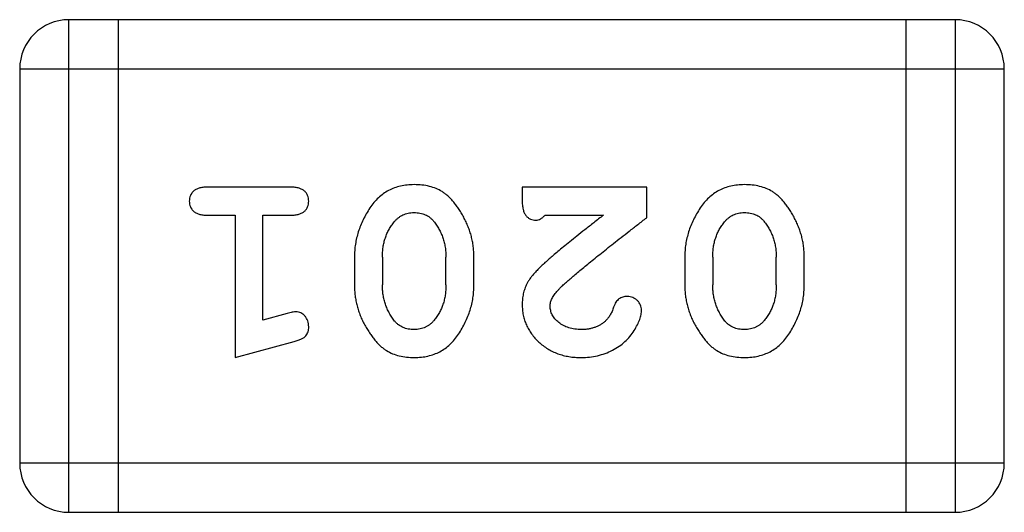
# Model space of a CAD drawing. Header units: millimetres. Extents: x 556 to 717, y 170 to 290.
# Tile 127 of 167: x 627.215 to 627.824, y 271.444 to 271.748. Entities that reach past the tile are written whole.
import ezdxf

# ---------------------------------------------------------------- set-up
doc = ezdxf.new("R2010")
doc.units = ezdxf.units.MM
doc.header["$LTSCALE"] = 30.734
doc.layers.get('0').update_dxf_attribs({"linetype": 'CONTINUOUS'})

msp = doc.modelspace()

# ---------------------------------------------------------------- linework, layer by layer
at = {"linetype": 'Continuous'}
for p, q in [((627.24522, 271.4436), (627.24522, 271.7484)), ((627.79386, 271.7484), (627.24522, 271.7484)), ((627.2757, 271.7484), (627.2757, 271.4436)), ((627.76338, 271.7484), (627.76338, 271.4436)), ((627.79386, 271.7484), (627.79386, 271.4436)), ((627.21474, 271.71792), (627.21474, 271.47408)), ((627.21474, 271.71792), (627.82434, 271.71792)), ((627.82434, 271.47408), (627.82434, 271.71792)), ((627.38268, 271.64477), (627.33076, 271.64477)), ((627.52583, 271.64477), (627.52583, 271.63691)), ((627.60292, 271.64477), (627.52583, 271.64477)), ((627.60292, 271.62589), (627.60292, 271.64477)), ((627.33076, 271.62747), (627.34807, 271.62747)), ((627.34807, 271.62747), (627.34807, 271.53937)), ((627.36537, 271.5625), (627.36537, 271.62747)), ((627.36537, 271.62747), (627.38268, 271.62747)), ((627.53999, 271.62747), (627.57618, 271.62747)), ((627.42201, 271.60173), (627.42201, 271.58398)), ((627.43931, 271.60146), (627.43931, 271.58425)), ((627.47864, 271.58425), (627.47864, 271.60146)), ((627.49594, 271.58398), (627.49594, 271.60173)), ((627.62652, 271.60173), (627.62652, 271.58398)), ((627.64382, 271.60146), (627.64382, 271.58425)), ((627.68315, 271.58425), (627.68315, 271.60146)), ((627.70046, 271.58398), (627.70046, 271.60173)), ((627.38039, 271.56665), (627.36537, 271.5625)), ((627.34807, 271.53937), (627.38464, 271.54925)), ((627.82434, 271.47408), (627.21474, 271.47408)), ((627.24522, 271.4436), (627.79386, 271.4436))]:
    msp.add_line(p, q, dxfattribs=at)
for centre, start, end in [((627.24522, 271.71792), 90, 180), ((627.79386, 271.71792), 0, 90), ((627.24522, 271.47408), 180, 270), ((627.79386, 271.47408), 270, 0)]:
    msp.add_arc(centre, 0.03048, start, end, dxfattribs=at)
for points, knots in [([(627.33076, 271.64477), (627.32987, 271.64475), (627.32818, 271.64471), (627.32586, 271.64424), (627.3239, 271.64353), (627.32236, 271.64243), (627.32118, 271.64111), (627.32036, 271.6396), (627.31985, 271.63791), (627.31978, 271.63673), (627.31975, 271.63612)], [0, 0, 0, 0, 0.169012, 0.317488, 0.445429, 0.560977, 0.67065, 0.776666, 0.88492, 1, 1, 1, 1]), ([(627.39369, 271.63612), (627.39366, 271.63673), (627.39359, 271.63791), (627.39309, 271.6396), (627.39225, 271.6411), (627.39111, 271.64245), (627.38954, 271.64352), (627.38758, 271.64424), (627.38526, 271.64471), (627.38357, 271.64475), (627.38268, 271.64477)], [0, 0, 0, 0, 0.115051, 0.223278, 0.329269, 0.437893, 0.554681, 0.682591, 0.83103, 1, 1, 1, 1]), ([(627.4589, 271.64634), (627.45746, 271.64631), (627.45464, 271.64623), (627.45055, 271.64552), (627.44671, 271.6444), (627.44314, 271.64281), (627.43981, 271.64078), (627.43677, 271.63826), (627.43396, 271.63532), (627.43151, 271.63193), (627.42932, 271.62833), (627.42736, 271.62466), (627.42571, 271.62094), (627.42434, 271.61718), (627.42332, 271.61337), (627.42254, 271.60953), (627.42209, 271.60564), (627.42204, 271.60303), (627.42201, 271.60173)], [0, 0, 0, 0, 0.067217, 0.131051, 0.19272, 0.252824, 0.312745, 0.373449, 0.436041, 0.501494, 0.567761, 0.632087, 0.695096, 0.757109, 0.817993, 0.878657, 0.939311, 1, 1, 1, 1]), ([(627.49594, 271.60173), (627.49593, 271.6028), (627.49589, 271.60493), (627.49558, 271.60811), (627.4951, 271.61124), (627.4944, 271.61433), (627.49353, 271.61738), (627.49239, 271.62036), (627.49114, 271.62333), (627.48966, 271.62621), (627.48808, 271.62895), (627.48646, 271.63149), (627.48481, 271.6338), (627.48317, 271.63591), (627.48147, 271.63777), (627.47977, 271.63944), (627.47804, 271.64086), (627.47567, 271.64246), (627.47249, 271.64406), (627.4683, 271.64538), (627.46373, 271.6462), (627.46054, 271.6463), (627.4589, 271.64634)], [0, 0, 0, 0, 0.049886, 0.09882, 0.148132, 0.19689, 0.246038, 0.295176, 0.345305, 0.395692, 0.445312, 0.491875, 0.535813, 0.577009, 0.616081, 0.652689, 0.687585, 0.720206, 0.785062, 0.85223, 0.923759, 1, 1, 1, 1]), ([(627.66341, 271.64634), (627.66197, 271.64631), (627.65915, 271.64623), (627.65506, 271.64552), (627.65122, 271.6444), (627.64765, 271.64281), (627.64432, 271.64078), (627.64128, 271.63826), (627.63847, 271.63532), (627.63602, 271.63193), (627.63383, 271.62833), (627.63187, 271.62466), (627.63022, 271.62094), (627.62885, 271.61718), (627.62783, 271.61337), (627.62705, 271.60953), (627.6266, 271.60564), (627.62655, 271.60303), (627.62652, 271.60173)], [0, 0, 0, 0, 0.067217, 0.131051, 0.19272, 0.252824, 0.312745, 0.373449, 0.436041, 0.501494, 0.567761, 0.632087, 0.695096, 0.757109, 0.817993, 0.878657, 0.939311, 1, 1, 1, 1]), ([(627.70046, 271.60173), (627.70044, 271.6028), (627.7004, 271.60493), (627.70009, 271.60811), (627.69961, 271.61124), (627.69891, 271.61433), (627.69804, 271.61738), (627.6969, 271.62036), (627.69565, 271.62333), (627.69417, 271.62621), (627.6926, 271.62895), (627.69097, 271.63149), (627.68932, 271.6338), (627.68768, 271.63591), (627.68598, 271.63777), (627.68428, 271.63944), (627.68255, 271.64086), (627.68018, 271.64246), (627.677, 271.64406), (627.67281, 271.64538), (627.66824, 271.6462), (627.66506, 271.6463), (627.66341, 271.64634)], [0, 0, 0, 0, 0.049886, 0.09882, 0.148132, 0.19689, 0.246038, 0.295176, 0.345305, 0.395692, 0.445312, 0.491875, 0.535813, 0.577009, 0.616081, 0.652689, 0.687585, 0.720206, 0.785062, 0.85223, 0.923759, 1, 1, 1, 1]), ([(627.31975, 271.63612), (627.31978, 271.63551), (627.31985, 271.63433), (627.32035, 271.63265), (627.32119, 271.63115), (627.32236, 271.62983), (627.3239, 271.62874), (627.32586, 271.62799), (627.32819, 271.62753), (627.32987, 271.62749), (627.33076, 271.62747)], [0, 0, 0, 0, 0.11517, 0.223509, 0.328254, 0.438012, 0.553651, 0.682263, 0.830856, 1, 1, 1, 1]), ([(627.38268, 271.62747), (627.38357, 271.62749), (627.38525, 271.62753), (627.38758, 271.62799), (627.38954, 271.62875), (627.39111, 271.62981), (627.39225, 271.63116), (627.39309, 271.63264), (627.39359, 271.63433), (627.39366, 271.63551), (627.39369, 271.63612)], [0, 0, 0, 0, 0.169102, 0.317658, 0.446239, 0.563118, 0.671828, 0.776546, 0.884858, 1, 1, 1, 1]), ([(627.52583, 271.63691), (627.52586, 271.63584), (627.5259, 271.63386), (627.52634, 271.63116), (627.527, 271.62891), (627.52807, 271.62717), (627.52939, 271.62588), (627.53091, 271.62497), (627.53263, 271.6244), (627.53385, 271.62435), (627.53449, 271.62432)], [0, 0, 0, 0, 0.1844, 0.34094, 0.473574, 0.586824, 0.690029, 0.789175, 0.890445, 1, 1, 1, 1]), ([(627.44656, 271.62324), (627.44696, 271.6237), (627.44775, 271.62461), (627.44909, 271.62579), (627.45051, 271.62679), (627.45202, 271.62763), (627.4536, 271.62826), (627.45528, 271.6287), (627.45703, 271.62898), (627.45824, 271.62902), (627.45885, 271.62904)], [0, 0, 0, 0, 0.129853, 0.25607, 0.380154, 0.49978, 0.62208, 0.743277, 0.868791, 1, 1, 1, 1]), ([(627.45885, 271.62904), (627.45949, 271.62903), (627.46074, 271.62901), (627.46255, 271.62875), (627.46425, 271.62834), (627.46583, 271.62775), (627.4673, 271.627), (627.46866, 271.62609), (627.4699, 271.625), (627.47063, 271.62417), (627.471, 271.62375)], [0, 0, 0, 0, 0.139844, 0.271849, 0.399162, 0.521619, 0.6402, 0.758957, 0.87828, 1, 1, 1, 1]), ([(627.53449, 271.62432), (627.53494, 271.62436), (627.53588, 271.62445), (627.53726, 271.62511), (627.53867, 271.6261), (627.53953, 271.62699), (627.53999, 271.62747)], [0, 0, 0, 0, 0.20611, 0.432681, 0.695597, 1, 1, 1, 1]), ([(627.57618, 271.62747), (627.57418, 271.6259), (627.57035, 271.62291), (627.56488, 271.6186), (627.55991, 271.61467), (627.55546, 271.61109), (627.5515, 271.60792), (627.54809, 271.60508), (627.54517, 271.60264), (627.5434, 271.60112), (627.5426, 271.60043)], [0, 0, 0, 0, 0.176662, 0.337826, 0.484741, 0.617764, 0.73494, 0.837793, 0.926412, 1, 1, 1, 1]), ([(627.54791, 271.58091), (627.54835, 271.58136), (627.54931, 271.58235), (627.55091, 271.5839), (627.5528, 271.58563), (627.55498, 271.58756), (627.55743, 271.58969), (627.56015, 271.59203), (627.56318, 271.59453), (627.56649, 271.59724), (627.57006, 271.60016), (627.57393, 271.60325), (627.57806, 271.60655), (627.58248, 271.61004), (627.5872, 271.61372), (627.59219, 271.61761), (627.59745, 271.62169), (627.60107, 271.62447), (627.60292, 271.62589)], [0, 0, 0, 0, 0.026647, 0.057942, 0.094152, 0.134806, 0.180631, 0.231142, 0.286385, 0.346321, 0.411439, 0.481035, 0.555329, 0.634592, 0.718826, 0.807759, 0.901393, 1, 1, 1, 1]), ([(627.65107, 271.62324), (627.65147, 271.6237), (627.65226, 271.62461), (627.6536, 271.62579), (627.65502, 271.62679), (627.65653, 271.62763), (627.65811, 271.62826), (627.65979, 271.6287), (627.66154, 271.62898), (627.66275, 271.62902), (627.66336, 271.62904)], [0, 0, 0, 0, 0.129853, 0.25607, 0.380154, 0.49978, 0.62208, 0.743277, 0.868791, 1, 1, 1, 1]), ([(627.66336, 271.62904), (627.664, 271.62903), (627.66525, 271.62901), (627.66706, 271.62875), (627.66876, 271.62834), (627.67034, 271.62775), (627.67181, 271.627), (627.67317, 271.62609), (627.67441, 271.625), (627.67514, 271.62417), (627.67551, 271.62375)], [0, 0, 0, 0, 0.139844, 0.271849, 0.399162, 0.521619, 0.6402, 0.758957, 0.87828, 1, 1, 1, 1]), ([(627.43931, 271.60146), (627.43934, 271.60252), (627.43939, 271.6046), (627.43971, 271.60766), (627.44026, 271.61059), (627.4411, 271.61338), (627.44208, 271.61607), (627.44337, 271.61859), (627.44482, 271.62101), (627.44598, 271.6225), (627.44656, 271.62324)], [0, 0, 0, 0, 0.135449, 0.266263, 0.393429, 0.516942, 0.639128, 0.758779, 0.879341, 1, 1, 1, 1]), ([(627.471, 271.62375), (627.47161, 271.62296), (627.47283, 271.62139), (627.47436, 271.61884), (627.47571, 271.61621), (627.47677, 271.61345), (627.4776, 271.6106), (627.47823, 271.60765), (627.47856, 271.60458), (627.47861, 271.60251), (627.47864, 271.60146)], [0, 0, 0, 0, 0.124927, 0.248361, 0.370889, 0.492583, 0.61616, 0.741472, 0.869044, 1, 1, 1, 1]), ([(627.64382, 271.60146), (627.64385, 271.60252), (627.6439, 271.6046), (627.64422, 271.60766), (627.64477, 271.61059), (627.64561, 271.61338), (627.64659, 271.61607), (627.64788, 271.61859), (627.64933, 271.62101), (627.65049, 271.6225), (627.65107, 271.62324)], [0, 0, 0, 0, 0.135449, 0.266263, 0.393429, 0.516942, 0.639128, 0.758779, 0.879341, 1, 1, 1, 1]), ([(627.67551, 271.62375), (627.67612, 271.62296), (627.67734, 271.62139), (627.67887, 271.61884), (627.68022, 271.61621), (627.68128, 271.61345), (627.68211, 271.6106), (627.68274, 271.60765), (627.68307, 271.60458), (627.68313, 271.60251), (627.68315, 271.60146)], [0, 0, 0, 0, 0.124927, 0.248361, 0.370889, 0.492583, 0.61616, 0.741472, 0.869044, 1, 1, 1, 1]), ([(627.5426, 271.60043), (627.54172, 271.59965), (627.54003, 271.59817), (627.53766, 271.59595), (627.53555, 271.59384), (627.53367, 271.59186), (627.53206, 271.58998), (627.53071, 271.58821), (627.52959, 271.58658), (627.52847, 271.58452), (627.5274, 271.58197), (627.52648, 271.5788), (627.52593, 271.57551), (627.52587, 271.57327), (627.52583, 271.57214)], [0, 0, 0, 0, 0.103002, 0.197728, 0.285279, 0.365235, 0.437224, 0.502446, 0.560545, 0.611446, 0.707576, 0.80349, 0.900532, 1, 1, 1, 1]), ([(627.42201, 271.58398), (627.42203, 271.58291), (627.42207, 271.58077), (627.42236, 271.57758), (627.42289, 271.57444), (627.42356, 271.57134), (627.42448, 271.56829), (627.4256, 271.56528), (627.42689, 271.56231), (627.42839, 271.55943), (627.42999, 271.5567), (627.43162, 271.55414), (627.43328, 271.55182), (627.43495, 271.54971), (627.43666, 271.54786), (627.43836, 271.54622), (627.4401, 271.54479), (627.44247, 271.54322), (627.44564, 271.54162), (627.44981, 271.54031), (627.45436, 271.53952), (627.45751, 271.53942), (627.45915, 271.53937)], [0, 0, 0, 0, 0.049855, 0.099516, 0.148482, 0.19758, 0.246804, 0.296268, 0.346517, 0.397047, 0.446826, 0.49336, 0.537801, 0.579207, 0.617974, 0.654833, 0.689171, 0.722088, 0.786392, 0.853518, 0.924186, 1, 1, 1, 1]), ([(627.44688, 271.56196), (627.44628, 271.56276), (627.44508, 271.56435), (627.44353, 271.5669), (627.44221, 271.56954), (627.44117, 271.5723), (627.44032, 271.57514), (627.43974, 271.57809), (627.43938, 271.58114), (627.43934, 271.5832), (627.43931, 271.58425)], [0, 0, 0, 0, 0.125331, 0.248948, 0.371201, 0.494032, 0.616811, 0.742104, 0.868849, 1, 1, 1, 1]), ([(627.45915, 271.53937), (627.46058, 271.53941), (627.46339, 271.53948), (627.46748, 271.5402), (627.47131, 271.54132), (627.47489, 271.5429), (627.47819, 271.54497), (627.48124, 271.54747), (627.48403, 271.55044), (627.48649, 271.55383), (627.48869, 271.55742), (627.49061, 271.56111), (627.49227, 271.56481), (627.4936, 271.56858), (627.49467, 271.57237), (627.4954, 271.57621), (627.49586, 271.58008), (627.49592, 271.58268), (627.49594, 271.58398)], [0, 0, 0, 0, 0.06692, 0.130834, 0.19258, 0.252759, 0.312631, 0.373411, 0.436359, 0.501894, 0.568244, 0.632472, 0.69556, 0.757163, 0.818592, 0.878885, 0.939235, 1, 1, 1, 1]), ([(627.47864, 271.58425), (627.47861, 271.5832), (627.47856, 271.58112), (627.47824, 271.57806), (627.47768, 271.57512), (627.47686, 271.57232), (627.47587, 271.56964), (627.47458, 271.56712), (627.47313, 271.5647), (627.47197, 271.56322), (627.47139, 271.56248)], [0, 0, 0, 0, 0.135446, 0.266257, 0.393419, 0.517936, 0.639137, 0.758785, 0.879345, 1, 1, 1, 1]), ([(627.62652, 271.58398), (627.62654, 271.58291), (627.62658, 271.58077), (627.62687, 271.57758), (627.62741, 271.57444), (627.62807, 271.57134), (627.629, 271.56829), (627.63011, 271.56528), (627.6314, 271.56231), (627.6329, 271.55943), (627.6345, 271.5567), (627.63613, 271.55414), (627.63779, 271.55182), (627.63946, 271.54971), (627.64117, 271.54786), (627.64288, 271.54622), (627.64461, 271.54479), (627.64698, 271.54322), (627.65015, 271.54162), (627.65432, 271.54031), (627.65887, 271.53952), (627.66202, 271.53942), (627.66366, 271.53937)], [0, 0, 0, 0, 0.049855, 0.099516, 0.148482, 0.19758, 0.246804, 0.296268, 0.346517, 0.397047, 0.446826, 0.49336, 0.537801, 0.579207, 0.617974, 0.654833, 0.689171, 0.722088, 0.786392, 0.853518, 0.924186, 1, 1, 1, 1]), ([(627.65139, 271.56196), (627.65079, 271.56276), (627.64959, 271.56435), (627.64804, 271.5669), (627.64672, 271.56954), (627.64568, 271.5723), (627.64483, 271.57514), (627.64425, 271.57809), (627.6439, 271.58114), (627.64385, 271.5832), (627.64382, 271.58425)], [0, 0, 0, 0, 0.125331, 0.248948, 0.371201, 0.494032, 0.616811, 0.742104, 0.868849, 1, 1, 1, 1]), ([(627.66366, 271.53937), (627.6651, 271.53941), (627.6679, 271.53948), (627.67199, 271.5402), (627.67582, 271.54132), (627.6794, 271.5429), (627.6827, 271.54497), (627.68575, 271.54747), (627.68854, 271.55044), (627.691, 271.55383), (627.6932, 271.55742), (627.69512, 271.56111), (627.69678, 271.56481), (627.69811, 271.56858), (627.69918, 271.57237), (627.69991, 271.57621), (627.70037, 271.58008), (627.70043, 271.58268), (627.70046, 271.58398)], [0, 0, 0, 0, 0.06692, 0.130834, 0.19258, 0.252759, 0.312631, 0.373411, 0.436359, 0.501894, 0.568244, 0.632472, 0.69556, 0.757163, 0.818592, 0.878885, 0.939235, 1, 1, 1, 1]), ([(627.68315, 271.58425), (627.68312, 271.5832), (627.68307, 271.58112), (627.68276, 271.57806), (627.68219, 271.57512), (627.68137, 271.57232), (627.68038, 271.56964), (627.6791, 271.56712), (627.67764, 271.5647), (627.67648, 271.56322), (627.6759, 271.56248)], [0, 0, 0, 0, 0.135446, 0.266257, 0.393419, 0.517936, 0.639137, 0.758785, 0.879345, 1, 1, 1, 1]), ([(627.54314, 271.5712), (627.5432, 271.57199), (627.54333, 271.57362), (627.5443, 271.57606), (627.54583, 271.57854), (627.54719, 271.58009), (627.54791, 271.58091)], [0, 0, 0, 0, 0.212836, 0.442809, 0.70317, 1, 1, 1, 1]), ([(627.59095, 271.57713), (627.59046, 271.57711), (627.5895, 271.57707), (627.58813, 271.5768), (627.58688, 271.57633), (627.58575, 271.57565), (627.58472, 271.57475), (627.58384, 271.57357), (627.58307, 271.57217), (627.58268, 271.57112), (627.58247, 271.57056)], [0, 0, 0, 0, 0.127347, 0.246131, 0.359406, 0.470543, 0.586092, 0.711469, 0.847022, 1, 1, 1, 1]), ([(627.59977, 271.56869), (627.59974, 271.56924), (627.59967, 271.57032), (627.59915, 271.57188), (627.59832, 271.57332), (627.5972, 271.57464), (627.59584, 271.57574), (627.59432, 271.57652), (627.59268, 271.57706), (627.59154, 271.5771), (627.59095, 271.57713)], [0, 0, 0, 0, 0.120856, 0.239483, 0.360995, 0.490166, 0.620982, 0.746416, 0.870253, 1, 1, 1, 1]), ([(627.52583, 271.57214), (627.52587, 271.57102), (627.52594, 271.56882), (627.52641, 271.56558), (627.52724, 271.56248), (627.52836, 271.5595), (627.52983, 271.55666), (627.53161, 271.55394), (627.53371, 271.55135), (627.5361, 271.54891), (627.53875, 271.54668), (627.5416, 271.5447), (627.54465, 271.54305), (627.54786, 271.54168), (627.55127, 271.54067), (627.55485, 271.53989), (627.55862, 271.53945), (627.5612, 271.5394), (627.56251, 271.53937)], [0, 0, 0, 0, 0.060981, 0.120256, 0.178148, 0.236115, 0.293993, 0.352864, 0.413358, 0.476056, 0.539296, 0.602396, 0.665116, 0.728325, 0.792919, 0.859317, 0.928302, 1, 1, 1, 1]), ([(627.56263, 271.55667), (627.56123, 271.55672), (627.55853, 271.5568), (627.55472, 271.55766), (627.55133, 271.55903), (627.54846, 271.56096), (627.54614, 271.56322), (627.54438, 271.56569), (627.54335, 271.5684), (627.54321, 271.57027), (627.54314, 271.5712)], [0, 0, 0, 0, 0.156344, 0.299348, 0.4327, 0.561, 0.682299, 0.791883, 0.89611, 1, 1, 1, 1]), ([(627.3858, 271.56769), (627.38546, 271.56767), (627.3847, 271.56762), (627.38346, 271.56741), (627.382, 271.56709), (627.38096, 271.56681), (627.38039, 271.56665)], [0, 0, 0, 0, 0.183151, 0.413144, 0.682305, 1, 1, 1, 1]), ([(627.39369, 271.55842), (627.39366, 271.55905), (627.39361, 271.56026), (627.39315, 271.56201), (627.39244, 271.56362), (627.3914, 271.56502), (627.3902, 271.5662), (627.38884, 271.56707), (627.38735, 271.56758), (627.38632, 271.56765), (627.3858, 271.56769)], [0, 0, 0, 0, 0.138815, 0.27042, 0.39836, 0.52875, 0.654955, 0.771147, 0.884581, 1, 1, 1, 1]), ([(627.56251, 271.53937), (627.56421, 271.53943), (627.56756, 271.53955), (627.5725, 271.5404), (627.57725, 271.54183), (627.58174, 271.54382), (627.58589, 271.54624), (627.58953, 271.54912), (627.59268, 271.55236), (627.59519, 271.55594), (627.59716, 271.5595), (627.59863, 271.56283), (627.59956, 271.56585), (627.59971, 271.5678), (627.59977, 271.56869)], [0, 0, 0, 0, 0.098286, 0.193983, 0.289056, 0.384352, 0.477435, 0.566197, 0.652355, 0.737986, 0.818188, 0.887401, 0.94802, 1, 1, 1, 1]), ([(627.58247, 271.57056), (627.58216, 271.56967), (627.58156, 271.56796), (627.58034, 271.56567), (627.57908, 271.56365), (627.57802, 271.56257), (627.5775, 271.56206)], [0, 0, 0, 0, 0.285518, 0.544185, 0.781367, 1, 1, 1, 1]), ([(627.45902, 271.55667), (627.45839, 271.55669), (627.45716, 271.55671), (627.45535, 271.55696), (627.45365, 271.55737), (627.45207, 271.55797), (627.4506, 271.55871), (627.44924, 271.55963), (627.44798, 271.56071), (627.44725, 271.56154), (627.44688, 271.56196)], [0, 0, 0, 0, 0.138115, 0.270177, 0.397547, 0.520057, 0.63869, 0.757499, 0.878226, 1, 1, 1, 1]), ([(627.47139, 271.56248), (627.47098, 271.56202), (627.47018, 271.56111), (627.46884, 271.55993), (627.46743, 271.5589), (627.46591, 271.5581), (627.46432, 271.55745), (627.46262, 271.55701), (627.46085, 271.55673), (627.45964, 271.55669), (627.45902, 271.55667)], [0, 0, 0, 0, 0.13042, 0.256046, 0.378133, 0.498725, 0.620452, 0.742761, 0.869406, 1, 1, 1, 1]), ([(627.5775, 271.56206), (627.577, 271.56163), (627.576, 271.56078), (627.57438, 271.55967), (627.57264, 271.55876), (627.57083, 271.558), (627.56891, 271.55739), (627.5669, 271.557), (627.5648, 271.5567), (627.56336, 271.55668), (627.56263, 271.55667)], [0, 0, 0, 0, 0.121873, 0.243139, 0.363336, 0.485133, 0.607572, 0.734701, 0.864814, 1, 1, 1, 1]), ([(627.66354, 271.55667), (627.6629, 271.55669), (627.66167, 271.55671), (627.65986, 271.55696), (627.65816, 271.55737), (627.65658, 271.55797), (627.65511, 271.55871), (627.65375, 271.55963), (627.65249, 271.56071), (627.65176, 271.56154), (627.65139, 271.56196)], [0, 0, 0, 0, 0.138115, 0.270177, 0.397547, 0.520057, 0.63869, 0.757499, 0.878226, 1, 1, 1, 1]), ([(627.6759, 271.56248), (627.67549, 271.56202), (627.67469, 271.56111), (627.67335, 271.55993), (627.67195, 271.5589), (627.67043, 271.5581), (627.66883, 271.55745), (627.66713, 271.55701), (627.66536, 271.55673), (627.66415, 271.55669), (627.66354, 271.55667)], [0, 0, 0, 0, 0.13042, 0.256046, 0.378133, 0.498725, 0.620452, 0.742761, 0.869406, 1, 1, 1, 1]), ([(627.38464, 271.54925), (627.38549, 271.54951), (627.38705, 271.54998), (627.38914, 271.55083), (627.39077, 271.55174), (627.39196, 271.55276), (627.39276, 271.55394), (627.39329, 271.55528), (627.39365, 271.55679), (627.39368, 271.55786), (627.39369, 271.55842)], [0, 0, 0, 0, 0.187321, 0.344927, 0.475328, 0.579604, 0.674244, 0.773631, 0.882025, 1, 1, 1, 1])]:
    msp.add_open_spline(points, degree=3, knots=knots, dxfattribs=at)

doc.saveas('drawing.dxf')
